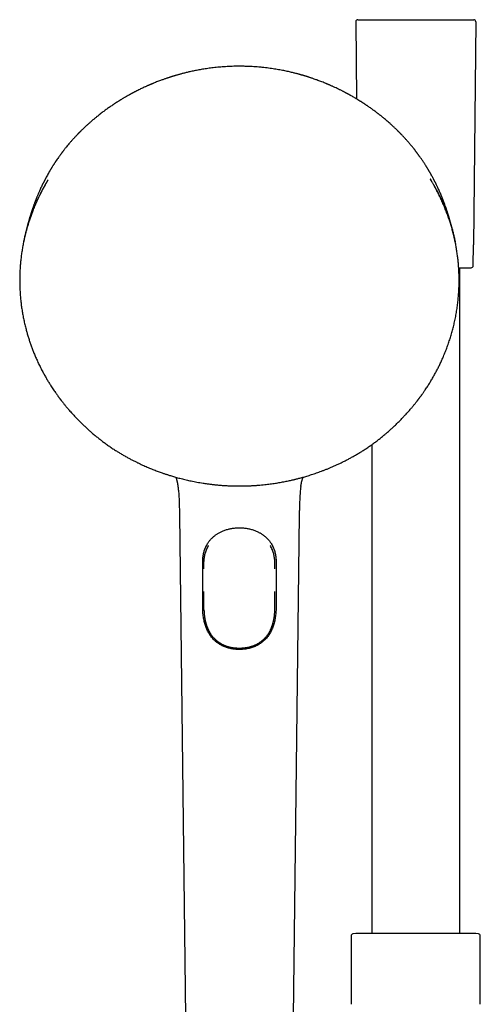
# Model space of a CAD drawing. Header units: millimetres. Extents: x 8 to 969, y 12 to 2155.
# Tile 31 of 33: x 392 to 507, y 1909 to 2155. Entities that reach past the tile are written whole.
import ezdxf

# ---------------------------------------------------------------- set-up
doc = ezdxf.new("R2010")
doc.units = ezdxf.units.MM

msp = doc.modelspace()

# ---------------------------------------------------------------- linework, layer by layer
at = {"color": 7, "linetype": 'Continuous', "lineweight": 30}
for p, q in [((476.01, 2154.71), (476.21, 2135.42)), ((505.99, 2154.71), (505.41, 2098.93)), ((494.65, 2115.38), (494.88, 2115)), ((505.36, 2093.72), (505.41, 2098.93)), ((502, 1926.88), (502, 2093.23)), ((412.7, 2049.86), (412.7, 2049.86)), ((481.13, 2049.86), (481.13, 2049.86)), ((416.16, 2047.48), (416.16, 2047.48)), ((477.67, 2047.48), (477.67, 2047.48)), ((480, 2049.04), (480, 1926.88)), ((431.91, 2031.53), (433.41, 1906.11)), ((460.42, 1906.11), (461.91, 2031.53)), ((456.02, 2020.92), (456.02, 2020.89)), ((438.05, 2018.05), (438.05, 2018.83)), ((455.78, 2018.05), (455.78, 2018.83)), ((446.9, 1998.23), (446.92, 1998.23)), ((446.91, 1998.23), (446.92, 1998.23)), ((474.85, 1926.33), (474.85, 1909.23)), ((475.99, 1926.88), (475.32, 1926.83)), ((506.01, 1926.88), (475.99, 1926.88)), ((506.68, 1926.83), (506.01, 1926.88)), ((507.15, 1909.23), (507.15, 1926.33))]:
    msp.add_line(p, q, dxfattribs=at)
for centre, start, end in [((476.51, 2154.72), 90, 180.6), ((505.49, 2154.72), 359.4, 90), ((504.86, 2093.73), 270, 359.4), ((475.35, 1926.33), 93.928, 180), ((506.65, 1926.33), 0, 86.072)]:
    msp.add_arc(centre, 0.5, start, end, dxfattribs=at)
for points, knots in [([(476.51, 2155.22), (476.51, 2155.22), (476.51, 2155.22), (476.52, 2155.22), (476.53, 2155.22), (476.56, 2155.22), (476.59, 2155.22), (476.62, 2155.22), (476.66, 2155.22), (476.71, 2155.22), (476.75, 2155.22), (476.8, 2155.22), (476.85, 2155.22), (476.9, 2155.22), (476.96, 2155.22), (477.02, 2155.22), (477.1, 2155.22), (477.2, 2155.22), (477.32, 2155.22), (477.46, 2155.22), (477.61, 2155.22), (477.76, 2155.22), (477.93, 2155.22), (478.11, 2155.22), (478.28, 2155.22), (478.45, 2155.22), (478.63, 2155.22), (478.81, 2155.22), (479, 2155.22), (479.2, 2155.22), (479.43, 2155.22), (479.71, 2155.22), (480.02, 2155.22), (480.36, 2155.22), (480.71, 2155.22), (481.08, 2155.22), (481.47, 2155.22), (481.88, 2155.22), (482.31, 2155.22), (482.75, 2155.22), (483.21, 2155.22), (483.69, 2155.22), (484.22, 2155.22), (484.79, 2155.22), (485.43, 2155.22), (486.08, 2155.22), (486.75, 2155.22), (487.43, 2155.22), (488.13, 2155.22), (488.84, 2155.22), (489.56, 2155.22), (490.28, 2155.22), (491, 2155.22), (491.72, 2155.22), (492.44, 2155.22), (493.16, 2155.22), (493.87, 2155.22), (494.53, 2155.22), (495.14, 2155.22), (495.7, 2155.22), (496.25, 2155.22), (496.79, 2155.22), (497.31, 2155.22), (497.82, 2155.22), (498.31, 2155.22), (498.79, 2155.22), (499.25, 2155.22), (499.69, 2155.22), (500.12, 2155.22), (500.51, 2155.22), (500.86, 2155.22), (501.18, 2155.22), (501.49, 2155.22), (501.79, 2155.22), (502.07, 2155.22), (502.34, 2155.22), (502.6, 2155.22), (502.86, 2155.22), (503.1, 2155.22), (503.34, 2155.22), (503.57, 2155.22), (503.78, 2155.22), (503.98, 2155.22), (504.14, 2155.22), (504.27, 2155.22), (504.37, 2155.22), (504.48, 2155.22), (504.57, 2155.22), (504.67, 2155.22), (504.75, 2155.22), (504.84, 2155.22), (504.92, 2155.22), (505.01, 2155.22), (505.1, 2155.22), (505.17, 2155.22), (505.24, 2155.22), (505.3, 2155.22), (505.35, 2155.22), (505.41, 2155.22), (505.45, 2155.22), (505.49, 2155.22), (505.49, 2155.22), (505.49, 2155.22)], [0, 0, 0, 0, 0.006785, 0.013564, 0.02034, 0.027117, 0.033896, 0.040682, 0.04814, 0.053415, 0.058688, 0.063958, 0.069229, 0.074501, 0.079775, 0.085054, 0.090339, 0.098996, 0.10764, 0.116279, 0.124918, 0.133564, 0.142223, 0.151657, 0.159257, 0.166849, 0.174437, 0.182026, 0.18962, 0.197224, 0.204841, 0.215703, 0.226574, 0.237466, 0.248852, 0.260228, 0.271608, 0.283447, 0.295303, 0.307192, 0.319493, 0.331773, 0.34405, 0.359202, 0.374393, 0.389799, 0.405329, 0.420837, 0.436569, 0.452348, 0.468238, 0.484134, 0.5, 0.515853, 0.531753, 0.547644, 0.563418, 0.579162, 0.592074, 0.605008, 0.617986, 0.630668, 0.643316, 0.655952, 0.668218, 0.680498, 0.69281, 0.704688, 0.716543, 0.728393, 0.738139, 0.747888, 0.757648, 0.767202, 0.776524, 0.785841, 0.795161, 0.804847, 0.814514, 0.824173, 0.833832, 0.8435, 0.853186, 0.862105, 0.868051, 0.873993, 0.879932, 0.885871, 0.891811, 0.897756, 0.903706, 0.909664, 0.917342, 0.925012, 0.932679, 0.940346, 0.948017, 0.955699, 0.962711, 0.975138, 0.987561, 1, 1, 1, 1]), ([(446.91, 2143.58), (446.61, 2143.58), (446.01, 2143.58), (445.12, 2143.56), (444.27, 2143.52), (443.44, 2143.48), (442.64, 2143.42), (441.87, 2143.36), (441.12, 2143.29), (440.39, 2143.21), (439.68, 2143.12), (438.99, 2143.02), (438.33, 2142.93), (437.69, 2142.82), (437.09, 2142.72), (436.49, 2142.61), (435.91, 2142.5), (435.35, 2142.38), (434.82, 2142.27), (434.32, 2142.16), (433.86, 2142.05), (433.42, 2141.95), (433.01, 2141.84), (432.62, 2141.74), (432.25, 2141.64), (431.92, 2141.55), (431.63, 2141.47), (431.38, 2141.4), (431.16, 2141.34), (430.97, 2141.28), (430.82, 2141.24), (430.69, 2141.2), (430.57, 2141.16), (430.47, 2141.13), (430.38, 2141.11), (430.29, 2141.08), (430.2, 2141.05), (430.08, 2141.01), (429.93, 2140.97), (429.76, 2140.91), (429.55, 2140.85), (429.31, 2140.77), (429.05, 2140.68), (428.76, 2140.58), (428.44, 2140.48), (428.11, 2140.36), (427.75, 2140.23), (427.36, 2140.09), (426.93, 2139.93), (426.45, 2139.75), (425.95, 2139.55), (425.55, 2139.39), (425.26, 2139.27), (425.1, 2139.2), (424.95, 2139.14), (424.82, 2139.09), (424.72, 2139.04), (424.64, 2139.01), (424.58, 2138.99), (424.52, 2138.96), (424.45, 2138.93), (424.36, 2138.89), (424.23, 2138.83), (424.05, 2138.75), (423.83, 2138.65), (423.58, 2138.54), (423.26, 2138.4), (422.88, 2138.23), (422.44, 2138.02), (421.98, 2137.8), (421.51, 2137.56), (421.11, 2137.36), (420.81, 2137.21), (420.62, 2137.1), (420.43, 2137.01), (420.27, 2136.92), (420.13, 2136.85), (420.01, 2136.78), (419.91, 2136.73), (419.84, 2136.69), (419.78, 2136.66), (419.72, 2136.62), (419.65, 2136.59), (419.55, 2136.53), (419.42, 2136.46), (419.24, 2136.36), (419.02, 2136.24), (418.8, 2136.11), (418.59, 2135.99), (418.37, 2135.87), (418.16, 2135.74), (417.9, 2135.59), (417.59, 2135.41), (417.22, 2135.18), (416.91, 2134.99), (416.66, 2134.83), (416.47, 2134.71), (416.29, 2134.6), (416.14, 2134.5), (416.01, 2134.42), (415.92, 2134.36), (415.85, 2134.31), (415.79, 2134.27), (415.74, 2134.24), (415.67, 2134.19), (415.58, 2134.14), (415.46, 2134.06), (415.32, 2133.96), (415.16, 2133.85), (414.9, 2133.68), (414.57, 2133.45), (414.17, 2133.17), (413.77, 2132.89), (413.38, 2132.6), (412.98, 2132.31), (412.58, 2132.01), (412.32, 2131.81), (412.18, 2131.7)], [0, 0, 0, 0, 0.024395, 0.048032, 0.070922, 0.093072, 0.114492, 0.135189, 0.155171, 0.174445, 0.193882, 0.212554, 0.230468, 0.247628, 0.26404, 0.279709, 0.295958, 0.311332, 0.325835, 0.339473, 0.352247, 0.364163, 0.375223, 0.386403, 0.396555, 0.405682, 0.413785, 0.420867, 0.426919, 0.431959, 0.436154, 0.440065, 0.442973, 0.445734, 0.448347, 0.450557, 0.453046, 0.45635, 0.460486, 0.465454, 0.471253, 0.477881, 0.485336, 0.493619, 0.502593, 0.51207, 0.522048, 0.532526, 0.545515, 0.559195, 0.573564, 0.58862, 0.593662, 0.598679, 0.603064, 0.606711, 0.609622, 0.611797, 0.613236, 0.6149, 0.617121, 0.619817, 0.622759, 0.628589, 0.63516, 0.64247, 0.650518, 0.662919, 0.675948, 0.689601, 0.703876, 0.718769, 0.7249, 0.731017, 0.736573, 0.741495, 0.745784, 0.749441, 0.752466, 0.754684, 0.756372, 0.757922, 0.760088, 0.762886, 0.766317, 0.772735, 0.779501, 0.786207, 0.792853, 0.799439, 0.805966, 0.812441, 0.823517, 0.835115, 0.847235, 0.853129, 0.859138, 0.864958, 0.869953, 0.874106, 0.876923, 0.879156, 0.880805, 0.88239, 0.88453, 0.887224, 0.891111, 0.895768, 0.901193, 0.907044, 0.920508, 0.93382, 0.946979, 0.959993, 0.973076, 0.986387, 1, 1, 1, 1]), ([(481.64, 2131.7), (481.52, 2131.8), (481.28, 2131.98), (480.92, 2132.26), (480.56, 2132.52), (480.2, 2132.78), (479.85, 2133.04), (479.48, 2133.3), (479.17, 2133.51), (478.92, 2133.68), (478.73, 2133.81), (478.55, 2133.93), (478.39, 2134.04), (478.26, 2134.13), (478.15, 2134.2), (478.08, 2134.24), (478.03, 2134.28), (477.97, 2134.32), (477.9, 2134.36), (477.81, 2134.42), (477.69, 2134.5), (477.56, 2134.58), (477.4, 2134.69), (477.23, 2134.79), (477.06, 2134.9), (476.89, 2135), (476.73, 2135.11), (476.47, 2135.26), (476.14, 2135.46), (475.58, 2135.8), (475.1, 2136.07), (474.71, 2136.29), (474.54, 2136.38), (474.39, 2136.47), (474.27, 2136.54), (474.17, 2136.59), (474.1, 2136.63), (474.05, 2136.66), (473.99, 2136.69), (473.92, 2136.72), (473.84, 2136.77), (473.74, 2136.82), (473.61, 2136.89), (473.45, 2136.98), (473.26, 2137.08), (473.04, 2137.19), (472.82, 2137.3), (472.46, 2137.49), (471.97, 2137.73), (471.37, 2138.02), (470.87, 2138.26), (470.47, 2138.44), (470.17, 2138.58), (469.9, 2138.7), (469.66, 2138.8), (469.49, 2138.88), (469.38, 2138.93), (469.32, 2138.95), (469.27, 2138.97), (469.22, 2138.99), (469.17, 2139.02), (469.08, 2139.06), (468.95, 2139.11), (468.79, 2139.18), (468.6, 2139.26), (468.27, 2139.39), (467.84, 2139.57), (467.3, 2139.78), (466.79, 2139.97), (466.3, 2140.15), (465.85, 2140.31), (465.44, 2140.46), (465.09, 2140.57), (464.8, 2140.67), (464.53, 2140.76), (464.29, 2140.84), (464.08, 2140.91), (463.91, 2140.96), (463.77, 2141.01), (463.66, 2141.04), (463.57, 2141.07), (463.49, 2141.09), (463.41, 2141.12), (463.31, 2141.15), (463.2, 2141.18), (463.08, 2141.22), (462.96, 2141.25), (462.81, 2141.3), (462.65, 2141.34), (462.45, 2141.4), (462.22, 2141.47), (461.96, 2141.54), (461.67, 2141.62), (461.35, 2141.7), (460.99, 2141.8), (460.61, 2141.89), (460.18, 2142), (459.69, 2142.12), (459.16, 2142.24), (458.58, 2142.36), (457.97, 2142.49), (457.33, 2142.61), (456.68, 2142.73), (456.02, 2142.84), (455.32, 2142.95), (454.59, 2143.06), (453.82, 2143.16), (453.01, 2143.25), (452.2, 2143.34), (451.37, 2143.41), (450.54, 2143.47), (449.68, 2143.52), (448.78, 2143.55), (447.86, 2143.58), (447.23, 2143.58), (446.91, 2143.58)], [0, 0, 0, 0, 0.012362, 0.024471, 0.036381, 0.048171, 0.06005, 0.072055, 0.084185, 0.090461, 0.09677, 0.102853, 0.108071, 0.112393, 0.115816, 0.117875, 0.119399, 0.121133, 0.12345, 0.126352, 0.129838, 0.13431, 0.139478, 0.14497, 0.150366, 0.155667, 0.160873, 0.165983, 0.17954, 0.1924, 0.218266, 0.223456, 0.22868, 0.233557, 0.237559, 0.240157, 0.242177, 0.243641, 0.245245, 0.247332, 0.249903, 0.252957, 0.256495, 0.26163, 0.267532, 0.274169, 0.280924, 0.287559, 0.306597, 0.32457, 0.341474, 0.351081, 0.359905, 0.367799, 0.374761, 0.38079, 0.382758, 0.384465, 0.38587, 0.387012, 0.38863, 0.391, 0.394757, 0.39956, 0.405368, 0.411381, 0.42761, 0.443038, 0.457662, 0.47148, 0.484489, 0.496687, 0.505702, 0.514048, 0.521569, 0.528261, 0.534124, 0.539157, 0.542809, 0.54585, 0.548279, 0.550298, 0.552778, 0.555514, 0.558401, 0.561753, 0.56529, 0.569141, 0.573743, 0.579133, 0.58553, 0.59277, 0.600855, 0.609787, 0.619568, 0.630201, 0.641688, 0.655315, 0.669983, 0.685699, 0.702466, 0.720292, 0.737421, 0.755436, 0.774343, 0.794148, 0.814858, 0.836483, 0.859029, 0.880515, 0.902792, 0.925869, 0.949756, 0.974462, 1, 1, 1, 1]), ([(412.18, 2131.71), (412.18, 2131.7), (412.16, 2131.69), (412.13, 2131.66), (412.11, 2131.64), (412.08, 2131.62), (412.06, 2131.61), (412.04, 2131.59), (412.02, 2131.58), (412, 2131.56), (411.96, 2131.53), (411.91, 2131.49), (411.85, 2131.44), (411.76, 2131.37), (411.64, 2131.27), (411.47, 2131.14), (411.28, 2130.99), (411.06, 2130.81), (410.82, 2130.61), (410.55, 2130.39), (410.28, 2130.16), (409.98, 2129.91), (409.69, 2129.65), (409.4, 2129.4), (409.13, 2129.15), (408.87, 2128.92), (408.58, 2128.66), (408.28, 2128.37), (407.96, 2128.08), (407.68, 2127.8), (407.45, 2127.58), (407.27, 2127.4), (407.14, 2127.27), (407.01, 2127.14), (406.9, 2127.03), (406.81, 2126.94), (406.74, 2126.86), (406.68, 2126.81), (406.64, 2126.76), (406.58, 2126.71), (406.51, 2126.63), (406.42, 2126.54), (406.3, 2126.41), (406.16, 2126.26), (405.98, 2126.08), (405.79, 2125.87), (405.58, 2125.65), (405.29, 2125.33), (404.93, 2124.92), (404.5, 2124.42), (404.09, 2123.94), (403.75, 2123.54), (403.49, 2123.21), (403.3, 2122.97), (403.13, 2122.75), (402.97, 2122.56), (402.85, 2122.4), (402.76, 2122.28), (402.69, 2122.19), (402.62, 2122.1), (402.55, 2122.01), (402.48, 2121.91), (402.39, 2121.79), (402.28, 2121.65), (402.15, 2121.47), (402, 2121.26), (401.84, 2121.04), (401.51, 2120.57), (401.19, 2120.11), (400.89, 2119.66), (400.76, 2119.46), (400.63, 2119.26), (400.5, 2119.06), (400.38, 2118.87), (400.26, 2118.68), (400.14, 2118.5), (400.05, 2118.34), (399.96, 2118.21), (399.89, 2118.1), (399.83, 2117.98), (399.74, 2117.85), (399.65, 2117.68), (399.54, 2117.5), (399.42, 2117.3), (399.3, 2117.1), (399.13, 2116.8), (398.9, 2116.39), (398.69, 2116), (398.53, 2115.72), (398.44, 2115.55), (398.35, 2115.38), (398.27, 2115.22), (398.2, 2115.09), (398.15, 2114.98), (398.11, 2114.9), (398.07, 2114.83), (398.04, 2114.77), (398.02, 2114.73), (397.99, 2114.68), (397.96, 2114.62), (397.92, 2114.53), (397.86, 2114.42), (397.8, 2114.28), (397.72, 2114.13), (397.59, 2113.86), (397.41, 2113.5), (397.21, 2113.05), (397.01, 2112.62), (396.84, 2112.24), (396.69, 2111.9), (396.57, 2111.61), (396.45, 2111.33), (396.34, 2111.07), (396.25, 2110.84), (396.16, 2110.63), (396.1, 2110.46), (396.04, 2110.32), (396, 2110.22), (395.98, 2110.16), (395.96, 2110.13), (395.95, 2110.09), (395.93, 2110.03), (395.9, 2109.96), (395.86, 2109.85), (395.81, 2109.73), (395.74, 2109.55), (395.65, 2109.3), (395.55, 2109.02), (395.45, 2108.75), (395.36, 2108.49), (395.26, 2108.21), (395.17, 2107.97), (395.11, 2107.77), (395.06, 2107.63), (395.02, 2107.5), (394.98, 2107.39), (394.95, 2107.3), (394.93, 2107.23), (394.9, 2107.16), (394.87, 2107.06), (394.83, 2106.94), (394.79, 2106.79), (394.72, 2106.59), (394.65, 2106.35), (394.56, 2106.07), (394.47, 2105.78), (394.39, 2105.48), (394.3, 2105.2), (394.23, 2104.95), (394.18, 2104.75), (394.13, 2104.58), (394.09, 2104.43), (394.04, 2104.26), (394, 2104.11), (393.96, 2103.97), (393.93, 2103.84), (393.9, 2103.71), (393.86, 2103.59), (393.83, 2103.46), (393.79, 2103.33), (393.76, 2103.2), (393.73, 2103.08), (393.7, 2102.97), (393.68, 2102.88), (393.66, 2102.8), (393.64, 2102.71), (393.61, 2102.61), (393.59, 2102.5), (393.56, 2102.39), (393.53, 2102.27), (393.5, 2102.15), (393.47, 2102.04), (393.45, 2101.93), (393.42, 2101.83), (393.4, 2101.74), (393.38, 2101.64), (393.35, 2101.53), (393.33, 2101.41), (393.3, 2101.31), (393.28, 2101.22), (393.26, 2101.12), (393.23, 2101.01), (393.21, 2100.9), (393.19, 2100.8), (393.17, 2100.72), (393.15, 2100.64), (393.13, 2100.55), (393.11, 2100.44), (393.08, 2100.33), (393.06, 2100.24), (393.05, 2100.16), (393.03, 2100.08), (393.01, 2099.99), (392.99, 2099.88), (392.97, 2099.78), (392.96, 2099.72), (392.95, 2099.7)], [0, 0, 0, 0, 0.002881, 0.005268, 0.007179, 0.008317, 0.00923, 0.009967, 0.010298, 0.01119, 0.012213, 0.014093, 0.016054, 0.01828, 0.022966, 0.028515, 0.034923, 0.04219, 0.050313, 0.059289, 0.069115, 0.078865, 0.089205, 0.09927, 0.108888, 0.118063, 0.126795, 0.139066, 0.15035, 0.16065, 0.169971, 0.175331, 0.180306, 0.184897, 0.189062, 0.192556, 0.195118, 0.197094, 0.198539, 0.200416, 0.203077, 0.206521, 0.210748, 0.2163, 0.222794, 0.230229, 0.238361, 0.246427, 0.263988, 0.280941, 0.297291, 0.313043, 0.321719, 0.329718, 0.336914, 0.343311, 0.348909, 0.352145, 0.355176, 0.358095, 0.360902, 0.363916, 0.367467, 0.372437, 0.378179, 0.384691, 0.391971, 0.399562, 0.429155, 0.435387, 0.441603, 0.447804, 0.45399, 0.4601, 0.465677, 0.471443, 0.476338, 0.480361, 0.483514, 0.486543, 0.49063, 0.495766, 0.501372, 0.507245, 0.513382, 0.519785, 0.534257, 0.549394, 0.554289, 0.559251, 0.564279, 0.569101, 0.57331, 0.575938, 0.578251, 0.580249, 0.581932, 0.5833, 0.584458, 0.586085, 0.588559, 0.591749, 0.595656, 0.600275, 0.605115, 0.618454, 0.631186, 0.64331, 0.654823, 0.663439, 0.671676, 0.679532, 0.686764, 0.693265, 0.698891, 0.703643, 0.707518, 0.710516, 0.711667, 0.712606, 0.713502, 0.71498, 0.717098, 0.719857, 0.723259, 0.726992, 0.735422, 0.743196, 0.750312, 0.75724, 0.764845, 0.773153, 0.776992, 0.780926, 0.784458, 0.787432, 0.789848, 0.791703, 0.793256, 0.795952, 0.799352, 0.803461, 0.808272, 0.815624, 0.823221, 0.831067, 0.839167, 0.847418, 0.853602, 0.858947, 0.863465, 0.86761, 0.872131, 0.876942, 0.88063, 0.884213, 0.887875, 0.89173, 0.895812, 0.900165, 0.903459, 0.906877, 0.909941, 0.91253, 0.914683, 0.917132, 0.919971, 0.923278, 0.926616, 0.929884, 0.933108, 0.936338, 0.939501, 0.942278, 0.94468, 0.94737, 0.950494, 0.953844, 0.956711, 0.959052, 0.961498, 0.964487, 0.967878, 0.970642, 0.97257, 0.974356, 0.976948, 0.980263, 0.983332, 0.985644, 0.987643, 0.98979, 0.992166, 0.994872, 0.998365, 1, 1, 1, 1]), ([(500.89, 2099.64), (500.88, 2099.65), (500.87, 2099.7), (500.85, 2099.8), (500.83, 2099.93), (500.8, 2100.05), (500.78, 2100.16), (500.75, 2100.3), (500.71, 2100.46), (500.68, 2100.62), (500.65, 2100.76), (500.61, 2100.91), (500.58, 2101.07), (500.54, 2101.24), (500.5, 2101.4), (500.47, 2101.53), (500.44, 2101.67), (500.41, 2101.8), (500.38, 2101.93), (500.35, 2102.06), (500.32, 2102.19), (500.28, 2102.32), (500.25, 2102.45), (500.22, 2102.57), (500.2, 2102.66), (500.18, 2102.76), (500.15, 2102.88), (500.11, 2103.02), (500.07, 2103.18), (500.02, 2103.36), (499.98, 2103.53), (499.93, 2103.71), (499.89, 2103.88), (499.84, 2104.06), (499.79, 2104.24), (499.74, 2104.41), (499.7, 2104.55), (499.67, 2104.66), (499.65, 2104.74), (499.63, 2104.8), (499.62, 2104.87), (499.59, 2104.96), (499.55, 2105.08), (499.51, 2105.25), (499.45, 2105.45), (499.39, 2105.67), (499.32, 2105.9), (499.24, 2106.14), (499.16, 2106.4), (499.09, 2106.63), (499.03, 2106.83), (498.98, 2106.99), (498.93, 2107.13), (498.89, 2107.26), (498.85, 2107.37), (498.81, 2107.48), (498.78, 2107.6), (498.73, 2107.73), (498.68, 2107.87), (498.61, 2108.09), (498.51, 2108.37), (498.38, 2108.73), (498.27, 2109.03), (498.18, 2109.28), (498.12, 2109.45), (498.06, 2109.6), (498.02, 2109.72), (497.98, 2109.83), (497.95, 2109.91), (497.92, 2109.99), (497.88, 2110.07), (497.84, 2110.17), (497.8, 2110.29), (497.75, 2110.42), (497.69, 2110.57), (497.58, 2110.83), (497.44, 2111.18), (497.25, 2111.63), (497.06, 2112.08), (496.86, 2112.53), (496.65, 2112.99), (496.47, 2113.38), (496.31, 2113.7), (496.19, 2113.95), (496.09, 2114.17), (495.99, 2114.37), (495.91, 2114.53), (495.83, 2114.68), (495.76, 2114.82), (495.69, 2114.97), (495.6, 2115.13), (495.51, 2115.3), (495.41, 2115.49), (495.3, 2115.7), (495.18, 2115.92), (495.02, 2116.22), (494.81, 2116.61), (494.6, 2116.97), (494.44, 2117.24), (494.34, 2117.41), (494.25, 2117.57), (494.16, 2117.71), (494.1, 2117.82), (494.05, 2117.9), (494.01, 2117.97), (493.97, 2118.04), (493.91, 2118.12), (493.85, 2118.23), (493.76, 2118.37), (493.65, 2118.55), (493.51, 2118.77), (493.38, 2118.98), (493.24, 2119.2), (493.1, 2119.42), (492.86, 2119.77), (492.53, 2120.27), (492.19, 2120.75), (491.96, 2121.07), (491.84, 2121.24), (491.72, 2121.4), (491.6, 2121.57), (491.49, 2121.72), (491.4, 2121.84), (491.33, 2121.93), (491.28, 2121.99), (491.24, 2122.05), (491.21, 2122.09), (491.18, 2122.14), (491.14, 2122.18), (491.09, 2122.25), (491.02, 2122.34), (490.93, 2122.45), (490.82, 2122.59), (490.7, 2122.75), (490.52, 2122.98), (490.3, 2123.26), (490.03, 2123.59), (489.77, 2123.9), (489.51, 2124.21), (489.26, 2124.51), (489, 2124.8), (488.77, 2125.06), (488.56, 2125.3), (488.36, 2125.52), (488.15, 2125.75), (487.93, 2125.99), (487.7, 2126.22), (487.53, 2126.41), (487.39, 2126.55), (487.29, 2126.65), (487.21, 2126.74), (487.14, 2126.81), (487.07, 2126.88), (487, 2126.96), (486.9, 2127.06), (486.78, 2127.18), (486.64, 2127.31), (486.5, 2127.45), (486.35, 2127.6), (486.18, 2127.76), (486, 2127.94), (485.8, 2128.13), (485.49, 2128.42), (485.09, 2128.8), (484.6, 2129.24), (484.12, 2129.66), (483.67, 2130.06), (483.3, 2130.37), (483.01, 2130.61), (482.8, 2130.78), (482.6, 2130.94), (482.41, 2131.09), (482.25, 2131.23), (482.1, 2131.34), (481.98, 2131.44), (481.89, 2131.51), (481.81, 2131.58), (481.74, 2131.63), (481.69, 2131.67), (481.66, 2131.69), (481.64, 2131.71)], [0, 0, 0, 0, 0.000576, 0.00425, 0.007702, 0.010819, 0.013713, 0.017101, 0.022083, 0.026183, 0.029887, 0.03389, 0.038441, 0.043087, 0.047441, 0.051422, 0.054574, 0.058407, 0.062488, 0.065742, 0.069252, 0.073247, 0.077195, 0.080364, 0.082839, 0.085583, 0.088877, 0.093106, 0.097904, 0.103179, 0.108423, 0.113558, 0.118404, 0.12359, 0.128701, 0.133511, 0.137935, 0.140725, 0.142841, 0.14438, 0.146005, 0.14785, 0.151694, 0.156244, 0.161499, 0.167411, 0.173858, 0.180348, 0.187293, 0.19469, 0.199258, 0.203831, 0.2078, 0.211104, 0.214178, 0.216963, 0.220122, 0.223656, 0.227562, 0.231839, 0.241126, 0.250901, 0.261159, 0.266161, 0.270997, 0.275147, 0.2786, 0.28136, 0.283623, 0.285477, 0.28778, 0.290557, 0.293806, 0.297529, 0.301725, 0.306394, 0.318818, 0.331426, 0.344075, 0.356767, 0.369503, 0.382245, 0.390183, 0.397305, 0.403616, 0.40912, 0.413821, 0.41794, 0.421864, 0.425973, 0.43107, 0.43588, 0.441341, 0.447453, 0.454189, 0.46109, 0.474666, 0.488276, 0.493524, 0.498778, 0.503844, 0.508034, 0.511291, 0.513614, 0.515251, 0.517336, 0.519944, 0.523075, 0.52673, 0.533104, 0.539807, 0.546496, 0.553172, 0.559835, 0.566486, 0.586391, 0.606529, 0.611856, 0.617205, 0.622577, 0.627971, 0.633028, 0.637376, 0.639684, 0.641727, 0.643504, 0.645016, 0.646263, 0.647562, 0.649541, 0.652525, 0.656354, 0.66103, 0.666441, 0.671861, 0.683521, 0.694576, 0.705022, 0.714858, 0.725767, 0.735804, 0.744964, 0.753244, 0.760792, 0.767885, 0.777351, 0.785876, 0.793456, 0.797479, 0.801174, 0.804365, 0.806888, 0.808988, 0.811844, 0.815496, 0.819946, 0.825196, 0.830182, 0.835726, 0.841829, 0.848492, 0.855716, 0.86341, 0.881521, 0.898853, 0.9154, 0.931157, 0.946118, 0.953298, 0.960278, 0.967057, 0.973507, 0.97929, 0.983611, 0.987511, 0.991032, 0.993459, 0.995737, 0.997902, 1, 1, 1, 1]), ([(398.87, 2114.87), (398.86, 2114.86), (398.81, 2114.77), (398.72, 2114.62), (398.59, 2114.4), (398.42, 2114.11), (398.2, 2113.73), (397.93, 2113.23), (397.63, 2112.67), (397.31, 2112.06), (397, 2111.44), (396.7, 2110.82), (396.41, 2110.2), (396.12, 2109.58), (395.85, 2108.95), (395.59, 2108.32), (395.3, 2107.59), (394.98, 2106.77), (394.65, 2105.84), (394.34, 2104.92), (394.05, 2104.02), (393.79, 2103.14), (393.55, 2102.26), (393.31, 2101.28), (393.06, 2100.2), (392.81, 2099), (392.6, 2097.8), (392.42, 2096.6), (392.27, 2095.39), (392.15, 2094.18), (392.06, 2092.92), (392, 2091.63), (391.97, 2090.29), (391.98, 2088.95), (392.04, 2087.61), (392.12, 2086.32), (392.24, 2085.06), (392.38, 2083.85), (392.56, 2082.65), (392.76, 2081.45), (393, 2080.25), (393.26, 2079.06), (393.54, 2077.96), (393.81, 2076.95), (394.09, 2076.02), (394.38, 2075.11), (394.68, 2074.2), (395.01, 2073.28), (395.37, 2072.37), (395.76, 2071.4), (396.19, 2070.4), (396.68, 2069.34), (397.19, 2068.28), (397.71, 2067.29), (398.21, 2066.38), (398.68, 2065.55), (399.16, 2064.75), (399.69, 2063.9), (400.27, 2063.01), (400.75, 2062.3), (401.07, 2061.84), (401.24, 2061.61), (401.4, 2061.39), (401.55, 2061.18), (401.68, 2061), (401.79, 2060.85), (401.88, 2060.74), (401.94, 2060.65), (401.99, 2060.58), (402.02, 2060.54), (402.04, 2060.52), (402.06, 2060.49), (402.08, 2060.46), (402.12, 2060.41), (402.18, 2060.33), (402.27, 2060.22), (402.38, 2060.08), (402.51, 2059.91), (402.66, 2059.72), (402.83, 2059.5), (403.03, 2059.25), (403.25, 2058.97), (403.5, 2058.68), (403.77, 2058.35), (404.07, 2058), (404.39, 2057.63), (404.74, 2057.23), (405.12, 2056.81), (405.38, 2056.53), (405.52, 2056.38)], [0, 0, 0, 0, 0.000776, 0.004621, 0.008558, 0.012574, 0.020695, 0.029123, 0.039557, 0.050426, 0.06173, 0.07219, 0.082998, 0.09397, 0.104812, 0.11552, 0.126093, 0.142016, 0.157625, 0.172919, 0.187898, 0.202562, 0.216933, 0.23124, 0.250663, 0.270085, 0.289508, 0.30893, 0.328353, 0.347775, 0.367197, 0.388561, 0.409926, 0.43129, 0.452653, 0.474017, 0.493439, 0.51286, 0.532282, 0.551703, 0.571124, 0.590545, 0.609966, 0.625225, 0.640484, 0.655743, 0.671002, 0.686293, 0.701822, 0.717625, 0.735547, 0.753808, 0.77241, 0.791352, 0.806466, 0.821459, 0.836166, 0.850588, 0.868529, 0.886007, 0.890508, 0.894978, 0.899394, 0.903401, 0.906874, 0.909812, 0.911895, 0.91359, 0.914896, 0.915815, 0.916128, 0.916426, 0.917003, 0.917887, 0.919544, 0.921745, 0.924492, 0.927785, 0.931623, 0.936007, 0.940936, 0.94641, 0.95243, 0.958995, 0.966106, 0.973761, 0.981963, 0.990709, 1, 1, 1, 1]), ([(399.08, 2115.22), (398.92, 2114.96), (398.59, 2114.41), (398.11, 2113.57), (397.65, 2112.72), (397.34, 2112.13), (397.18, 2111.81), (397.14, 2111.72), (397.09, 2111.63), (397.05, 2111.54), (397, 2111.46), (396.96, 2111.37), (396.83, 2111.1), (396.6, 2110.64), (396.3, 2109.97), (395.99, 2109.27), (395.68, 2108.55), (395.37, 2107.79), (395.07, 2107.01), (394.77, 2106.2), (394.48, 2105.36), (394.19, 2104.49), (393.92, 2103.59), (393.65, 2102.66), (393.4, 2101.69), (393.17, 2100.73), (393.02, 2100.07), (392.96, 2099.73), (392.95, 2099.7)], [0, 0, 0, 0, 0.053707, 0.113201, 0.172727, 0.225138, 0.231023, 0.236908, 0.242793, 0.248678, 0.254564, 0.26045, 0.266336, 0.308194, 0.351807, 0.397177, 0.444303, 0.493185, 0.542904, 0.594317, 0.647424, 0.702225, 0.75872, 0.816908, 0.876791, 0.938368, 0.993956, 1, 1, 1, 1]), ([(488.3, 2056.38), (488.4, 2056.48), (488.61, 2056.71), (488.94, 2057.07), (489.27, 2057.44), (489.57, 2057.79), (489.86, 2058.12), (490.13, 2058.44), (490.38, 2058.75), (490.62, 2059.04), (490.84, 2059.3), (491.03, 2059.54), (491.19, 2059.75), (491.33, 2059.93), (491.45, 2060.08), (491.54, 2060.19), (491.6, 2060.28), (491.65, 2060.34), (491.69, 2060.4), (491.72, 2060.43), (491.74, 2060.46), (491.76, 2060.49), (491.79, 2060.53), (491.83, 2060.58), (491.89, 2060.65), (491.96, 2060.75), (492.06, 2060.89), (492.19, 2061.06), (492.33, 2061.25), (492.49, 2061.47), (492.66, 2061.71), (492.85, 2061.98), (493.05, 2062.26), (493.28, 2062.61), (493.55, 2063), (493.84, 2063.44), (494.13, 2063.89), (494.41, 2064.33), (494.68, 2064.78), (494.95, 2065.22), (495.3, 2065.82), (495.73, 2066.58), (496.23, 2067.5), (496.69, 2068.4), (497.13, 2069.31), (497.55, 2070.21), (497.98, 2071.2), (498.43, 2072.29), (498.88, 2073.47), (499.3, 2074.66), (499.69, 2075.84), (500.04, 2077.03), (500.36, 2078.22), (500.66, 2079.46), (500.93, 2080.74), (501.18, 2082.07), (501.39, 2083.41), (501.56, 2084.75), (501.68, 2086.05), (501.77, 2087.32), (501.83, 2088.54), (501.85, 2089.77), (501.85, 2090.99), (501.81, 2092.22), (501.74, 2093.44), (501.64, 2094.63), (501.51, 2095.79), (501.36, 2096.9), (501.19, 2098.02), (500.99, 2099.13), (500.76, 2100.24), (500.51, 2101.35), (500.23, 2102.44), (499.92, 2103.54), (499.59, 2104.63), (499.22, 2105.72), (498.83, 2106.82), (498.4, 2107.93), (498.01, 2108.86), (497.69, 2109.61), (497.43, 2110.18), (497.16, 2110.75), (496.89, 2111.32), (496.6, 2111.9), (496.3, 2112.47), (496.03, 2112.98), (495.8, 2113.41), (495.61, 2113.75), (495.43, 2114.06), (495.26, 2114.35), (495.12, 2114.6), (494.99, 2114.81), (494.89, 2114.99), (494.8, 2115.13), (494.74, 2115.23), (494.7, 2115.3), (494.67, 2115.35), (494.65, 2115.38), (494.65, 2115.38)], [0, 0, 0, 0, 0.006415, 0.014489, 0.022108, 0.029269, 0.035974, 0.042223, 0.048569, 0.054362, 0.059603, 0.064292, 0.068427, 0.071835, 0.074746, 0.077162, 0.078648, 0.079856, 0.080914, 0.081591, 0.082001, 0.082531, 0.083215, 0.084343, 0.085711, 0.0872, 0.090127, 0.093394, 0.097004, 0.101249, 0.105887, 0.110917, 0.116338, 0.122152, 0.130136, 0.138432, 0.146668, 0.154842, 0.162956, 0.171009, 0.179001, 0.195454, 0.211642, 0.227565, 0.243224, 0.25866, 0.273997, 0.294061, 0.313967, 0.333714, 0.353303, 0.37274, 0.392137, 0.411534, 0.432871, 0.454208, 0.475546, 0.496883, 0.518221, 0.537618, 0.557017, 0.576415, 0.595813, 0.615211, 0.63461, 0.654008, 0.67179, 0.689573, 0.707355, 0.725153, 0.743068, 0.761116, 0.778823, 0.796656, 0.814616, 0.832703, 0.851, 0.86966, 0.888687, 0.898338, 0.908081, 0.917915, 0.927841, 0.937858, 0.947967, 0.958043, 0.964623, 0.970736, 0.97638, 0.981557, 0.986265, 0.989831, 0.993072, 0.995989, 0.997325, 0.99858, 0.999766, 1, 1, 1, 1]), ([(495.45, 2114.03), (495.5, 2113.95), (495.67, 2113.64), (495.97, 2113.1), (496.25, 2112.58), (496.44, 2112.22), (496.53, 2112.04), (496.62, 2111.85), (496.72, 2111.67), (496.81, 2111.49), (497.02, 2111.05), (497.36, 2110.35), (497.8, 2109.36), (498.23, 2108.35), (498.65, 2107.32), (499.04, 2106.25), (499.42, 2105.16), (499.75, 2104.12), (500.03, 2103.16), (500.28, 2102.26), (500.51, 2101.34), (500.71, 2100.47), (500.83, 2099.9), (500.89, 2099.64)], [0, 0, 0, 0, 0.017855, 0.068655, 0.119346, 0.132604, 0.145855, 0.159098, 0.172334, 0.185562, 0.198783, 0.266883, 0.336367, 0.407234, 0.479486, 0.553121, 0.62814, 0.704542, 0.764314, 0.824906, 0.886318, 0.94855, 1, 1, 1, 1]), ([(501.74, 2093.23), (501.75, 2093.23), (501.91, 2093.23), (502.19, 2093.23), (502.57, 2093.23), (502.9, 2093.23), (503.18, 2093.23), (503.43, 2093.23), (503.67, 2093.23), (503.88, 2093.23), (504.06, 2093.23), (504.22, 2093.23), (504.36, 2093.23), (504.49, 2093.23), (504.59, 2093.23), (504.7, 2093.23), (504.78, 2093.23), (504.84, 2093.23), (504.85, 2093.23), (504.86, 2093.23)], [0, 0, 0, 0, 0.002062, 0.077424, 0.152973, 0.212207, 0.271287, 0.33031, 0.389372, 0.44857, 0.501641, 0.554588, 0.607479, 0.660385, 0.713376, 0.764528, 0.84303, 0.921444, 1, 1, 1, 1]), ([(405.52, 2056.38), (405.74, 2056.15), (406.18, 2055.67), (406.87, 2054.98), (407.56, 2054.29), (408.25, 2053.63), (408.94, 2053), (409.66, 2052.35), (410.41, 2051.7), (411.2, 2051.05), (411.95, 2050.43), (412.46, 2050.05), (412.7, 2049.86)], [0, 0, 0, 0, 0.0991691, 0.2021337, 0.3028902, 0.4014416, 0.4977902, 0.5919375, 0.7000723, 0.8051529, 0.9071803, 1, 1, 1, 1]), ([(481.13, 2049.86), (481.39, 2050.06), (481.91, 2050.46), (482.67, 2051.08), (483.42, 2051.71), (484.15, 2052.33), (484.85, 2052.96), (485.56, 2053.61), (486.27, 2054.3), (487, 2055.01), (487.67, 2055.7), (488.1, 2056.16), (488.3, 2056.38)], [0, 0, 0, 0, 0.0990444, 0.2020282, 0.302799, 0.4013588, 0.4977098, 0.591854, 0.6999784, 0.8050428, 0.9070504, 1, 1, 1, 1]), ([(412.7, 2049.86), (412.98, 2049.65), (413.54, 2049.24), (414.4, 2048.63), (415.27, 2048.04), (415.86, 2047.66), (416.16, 2047.48)], [0, 0, 0, 0, 0.246887, 0.499825, 0.752878, 1, 1, 1, 1]), ([(477.67, 2047.48), (477.96, 2047.66), (478.55, 2048.04), (479.43, 2048.63), (480.29, 2049.24), (480.85, 2049.65), (481.13, 2049.86)], [0, 0, 0, 0, 0.247117, 0.500172, 0.753113, 1, 1, 1, 1]), ([(416.16, 2047.48), (416.38, 2047.34), (416.87, 2047.03), (417.64, 2046.58), (418.44, 2046.12), (419.22, 2045.69), (419.98, 2045.28), (420.72, 2044.9), (421.41, 2044.56), (422.07, 2044.25), (422.68, 2043.96), (423.28, 2043.69), (423.85, 2043.45), (424.4, 2043.21), (424.96, 2042.98), (425.53, 2042.76), (426.1, 2042.54), (426.63, 2042.34), (427.13, 2042.15), (427.57, 2042), (427.95, 2041.87), (428.27, 2041.76), (428.59, 2041.66), (428.91, 2041.55), (429.28, 2041.43), (429.7, 2041.3), (430.16, 2041.16), (430.66, 2041.02), (431.19, 2040.87), (431.76, 2040.71), (432.35, 2040.56), (432.97, 2040.4), (433.59, 2040.25), (434.23, 2040.11), (434.89, 2039.97), (435.58, 2039.83), (436.31, 2039.69), (437.06, 2039.56), (437.84, 2039.43), (438.65, 2039.31), (439.49, 2039.2), (440.35, 2039.09), (441.25, 2039), (442.16, 2038.92), (443.07, 2038.85), (444, 2038.8), (444.95, 2038.76), (445.92, 2038.73), (446.58, 2038.73), (446.91, 2038.73)], [0, 0, 0, 0, 0.024784, 0.054576, 0.083371, 0.111171, 0.137974, 0.163781, 0.188592, 0.21046, 0.231492, 0.251686, 0.271044, 0.289565, 0.307248, 0.327364, 0.346275, 0.363981, 0.380482, 0.395777, 0.40695, 0.417379, 0.427307, 0.437847, 0.449136, 0.463131, 0.478128, 0.494127, 0.511128, 0.529132, 0.548138, 0.568145, 0.587366, 0.607429, 0.628334, 0.65008, 0.672669, 0.6961, 0.720374, 0.745489, 0.771446, 0.798246, 0.825888, 0.854372, 0.882, 0.910377, 0.939502, 0.969377, 1, 1, 1, 1]), ([(446.91, 2038.73), (447.25, 2038.73), (447.91, 2038.73), (448.88, 2038.76), (449.82, 2038.8), (450.72, 2038.85), (451.59, 2038.91), (452.43, 2038.98), (453.22, 2039.06), (453.95, 2039.15), (454.63, 2039.23), (455.28, 2039.32), (455.9, 2039.42), (456.5, 2039.51), (457.1, 2039.62), (457.71, 2039.72), (458.31, 2039.84), (458.88, 2039.96), (459.4, 2040.07), (459.86, 2040.17), (460.25, 2040.26), (460.58, 2040.34), (460.9, 2040.41), (461.24, 2040.5), (461.61, 2040.59), (462.04, 2040.7), (462.51, 2040.83), (463.01, 2040.97), (463.54, 2041.12), (464.09, 2041.29), (464.68, 2041.47), (465.28, 2041.67), (465.89, 2041.87), (466.5, 2042.09), (467.14, 2042.31), (467.8, 2042.56), (468.48, 2042.83), (469.18, 2043.11), (469.9, 2043.41), (470.64, 2043.74), (471.4, 2044.08), (472.19, 2044.45), (472.98, 2044.84), (473.78, 2045.25), (474.58, 2045.67), (475.38, 2046.11), (476.19, 2046.58), (476.95, 2047.03), (477.45, 2047.34), (477.67, 2047.48)], [0, 0, 0, 0, 0.030784, 0.060573, 0.089366, 0.117162, 0.143962, 0.169767, 0.194575, 0.216442, 0.237471, 0.257664, 0.27702, 0.29554, 0.313222, 0.333337, 0.352247, 0.369951, 0.386451, 0.401747, 0.412919, 0.423348, 0.433276, 0.443815, 0.455103, 0.469098, 0.484095, 0.500094, 0.517096, 0.535099, 0.554105, 0.574113, 0.593334, 0.613398, 0.634304, 0.656052, 0.678642, 0.702075, 0.72635, 0.751467, 0.777426, 0.804228, 0.831873, 0.86036, 0.88799, 0.91637, 0.945499, 0.975377, 1, 1, 1, 1]), ([(431.01, 2040.92), (431.02, 2040.91), (431.03, 2040.86), (431.06, 2040.79), (431.09, 2040.68), (431.13, 2040.55), (431.18, 2040.39), (431.23, 2040.2), (431.28, 2040.01), (431.32, 2039.83), (431.36, 2039.66), (431.4, 2039.48), (431.43, 2039.32), (431.46, 2039.16), (431.48, 2039.04), (431.5, 2038.95), (431.51, 2038.89), (431.51, 2038.83), (431.52, 2038.78), (431.53, 2038.73), (431.54, 2038.69), (431.54, 2038.65), (431.54, 2038.62), (431.55, 2038.6), (431.55, 2038.6)], [0, 0, 0, 0, 0.0173481, 0.0645336, 0.1182277, 0.1703988, 0.2381208, 0.3051264, 0.3713835, 0.43677, 0.5014078, 0.5654086, 0.6288294, 0.6868951, 0.736423, 0.7620854, 0.7847344, 0.8043937, 0.8210912, 0.8375232, 0.864429, 0.9011324, 0.9487964, 1, 1, 1, 1]), ([(462.28, 2038.6), (462.28, 2038.61), (462.28, 2038.62), (462.28, 2038.65), (462.29, 2038.69), (462.3, 2038.73), (462.3, 2038.8), (462.32, 2038.86), (462.33, 2038.94), (462.35, 2039.04), (462.37, 2039.16), (462.4, 2039.32), (462.43, 2039.48), (462.46, 2039.66), (462.5, 2039.83), (462.55, 2040.01), (462.6, 2040.2), (462.65, 2040.39), (462.69, 2040.55), (462.74, 2040.68), (462.77, 2040.79), (462.79, 2040.86), (462.81, 2040.91), (462.81, 2040.92)], [0, 0, 0, 0, 0.05051, 0.098215, 0.134949, 0.161878, 0.182131, 0.204405, 0.231335, 0.262968, 0.312538, 0.370653, 0.434128, 0.498183, 0.562876, 0.628318, 0.694632, 0.761694, 0.829474, 0.88169, 0.935429, 0.982655, 1, 1, 1, 1]), ([(431.55, 2038.6), (431.57, 2038.44), (431.61, 2038.12), (431.68, 2037.58), (431.73, 2036.97), (431.78, 2036.3), (431.82, 2035.63), (431.85, 2034.96), (431.87, 2034.21), (431.89, 2033.42), (431.9, 2032.85), (431.9, 2032.59)], [0, 0, 0, 0, 0.078994, 0.163319, 0.275468, 0.386756, 0.49772, 0.608875, 0.720705, 0.868882, 1, 1, 1, 1]), ([(462.28, 2038.6), (462.26, 2038.48), (462.21, 2038.11), (462.14, 2037.5), (462.07, 2036.75), (462.02, 2035.99), (461.99, 2035.22), (461.96, 2034.38), (461.94, 2033.5), (461.93, 2032.88), (461.93, 2032.59)], [0, 0, 0, 0, 0.061666, 0.186411, 0.312351, 0.438933, 0.565591, 0.691754, 0.855353, 1, 1, 1, 1]), ([(431.9, 2032.59), (431.9, 2032.57), (431.9, 2032.55), (431.9, 2032.47), (431.9, 2032.37), (431.91, 2032.25), (431.91, 2032.1), (431.91, 2031.93), (431.91, 2031.74), (431.92, 2031.6), (431.92, 2031.53)], [0, 0, 0, 0, 0.066947, 0.157101, 0.256942, 0.370175, 0.499445, 0.646632, 0.813121, 1, 1, 1, 1]), ([(461.91, 2031.53), (461.91, 2031.6), (461.91, 2031.74), (461.92, 2031.93), (461.92, 2032.1), (461.92, 2032.25), (461.92, 2032.37), (461.92, 2032.47), (461.93, 2032.55), (461.93, 2032.57), (461.93, 2032.59)], [0, 0, 0, 0, 0.18687, 0.353351, 0.500531, 0.629795, 0.743022, 0.842858, 0.933007, 1, 1, 1, 1]), ([(437.8, 2020.91), (437.81, 2020.93), (437.81, 2020.98), (437.82, 2021.08), (437.83, 2021.2), (437.86, 2021.38), (437.9, 2021.6), (437.96, 2021.88), (438.03, 2022.18), (438.12, 2022.51), (438.23, 2022.84), (438.36, 2023.19), (438.53, 2023.57), (438.73, 2023.96), (438.94, 2024.33), (439.18, 2024.67), (439.42, 2025), (439.67, 2025.3), (439.93, 2025.59), (440.2, 2025.85), (440.47, 2026.09), (440.74, 2026.31), (441.01, 2026.51), (441.27, 2026.69), (441.54, 2026.86), (441.85, 2027.04), (442.17, 2027.21), (442.52, 2027.37), (442.89, 2027.53), (443.28, 2027.68), (443.71, 2027.82), (444.14, 2027.94), (444.57, 2028.04), (445, 2028.13), (445.45, 2028.2), (445.92, 2028.25), (446.41, 2028.28), (446.74, 2028.29), (446.91, 2028.29)], [0, 0, 0, 0, 0.0054436, 0.0133828, 0.0228419, 0.0338826, 0.0534368, 0.0739433, 0.0983495, 0.12394, 0.150712, 0.17865, 0.2120176, 0.2465885, 0.2806425, 0.3139466, 0.3464736, 0.3782241, 0.4092042, 0.438822, 0.4677056, 0.4958467, 0.5234322, 0.5467464, 0.5722225, 0.5998671, 0.6296829, 0.6586616, 0.6894161, 0.7219566, 0.7562913, 0.7924341, 0.8239266, 0.856655, 0.8906321, 0.9258467, 0.9622921, 1, 1, 1, 1]), ([(446.91, 2028.29), (447.08, 2028.29), (447.42, 2028.28), (447.91, 2028.25), (448.38, 2028.2), (448.83, 2028.13), (449.25, 2028.04), (449.69, 2027.94), (450.12, 2027.82), (450.54, 2027.68), (450.94, 2027.53), (451.31, 2027.37), (451.64, 2027.22), (451.93, 2027.06), (452.19, 2026.91), (452.44, 2026.76), (452.65, 2026.62), (452.85, 2026.48), (453.08, 2026.31), (453.33, 2026.11), (453.61, 2025.86), (453.89, 2025.59), (454.15, 2025.3), (454.41, 2025), (454.65, 2024.67), (454.88, 2024.33), (455.1, 2023.96), (455.3, 2023.57), (455.46, 2023.19), (455.6, 2022.84), (455.71, 2022.51), (455.8, 2022.18), (455.86, 2021.91), (455.91, 2021.69), (455.94, 2021.53), (455.97, 2021.37), (455.99, 2021.22), (456, 2021.09), (456.01, 2020.99), (456.02, 2020.94), (456.02, 2020.92)], [0, 0, 0, 0, 0.037749, 0.074235, 0.109488, 0.143503, 0.176267, 0.207795, 0.243977, 0.278349, 0.310925, 0.341713, 0.370724, 0.39619, 0.420091, 0.442429, 0.463206, 0.482426, 0.500747, 0.530167, 0.560404, 0.591448, 0.622462, 0.654248, 0.686811, 0.720152, 0.754243, 0.788852, 0.822256, 0.850224, 0.877025, 0.902644, 0.927077, 0.940247, 0.953049, 0.965473, 0.976755, 0.986869, 0.995304, 1, 1, 1, 1]), ([(437.75, 2019.81), (437.75, 2019.91), (437.75, 2020.11), (437.76, 2020.48), (437.8, 2020.9), (437.87, 2021.38), (437.96, 2021.86), (438.07, 2022.32), (438.2, 2022.75), (438.35, 2023.14), (438.49, 2023.48), (438.6, 2023.69), (438.65, 2023.8)], [0, 0, 0, 0, 0.071371, 0.142739, 0.258734, 0.375122, 0.491644, 0.608032, 0.724026, 0.819501, 0.915047, 1, 1, 1, 1]), ([(438.05, 2018.83), (438.05, 2018.96), (438.04, 2019.22), (438.05, 2019.61), (438.06, 2020), (438.1, 2020.42), (438.16, 2020.86), (438.25, 2021.34), (438.36, 2021.82), (438.5, 2022.29), (438.62, 2022.6), (438.67, 2022.76)], [0, 0, 0, 0, 0.09641, 0.192806, 0.289459, 0.386108, 0.506918, 0.627727, 0.749961, 0.872192, 1, 1, 1, 1]), ([(438.67, 2022.76), (438.75, 2022.93), (438.89, 2023.28), (439.07, 2023.63), (439.17, 2023.8), (439.18, 2023.82)], [0, 0, 0, 0, 0.473999, 0.949654, 1, 1, 1, 1]), ([(455.15, 2022.76), (455.08, 2022.93), (454.93, 2023.28), (454.76, 2023.63), (454.65, 2023.8), (454.64, 2023.82)], [0, 0, 0, 0, 0.473726, 0.949106, 1, 1, 1, 1]), ([(455.06, 2024.02), (455.13, 2023.89), (455.27, 2023.63), (455.45, 2023.22), (455.61, 2022.8), (455.75, 2022.35), (455.87, 2021.87), (455.96, 2021.36), (456.03, 2020.85), (456.07, 2020.33), (456.08, 2019.99), (456.08, 2019.81)], [0, 0, 0, 0, 0.106874, 0.211199, 0.315628, 0.419951, 0.535636, 0.651728, 0.768017, 0.884221, 1, 1, 1, 1]), ([(455.78, 2018.83), (455.78, 2018.99), (455.78, 2019.31), (455.77, 2019.8), (455.74, 2020.28), (455.68, 2020.76), (455.6, 2021.25), (455.49, 2021.74), (455.35, 2022.21), (455.23, 2022.55), (455.16, 2022.73), (455.15, 2022.76)], [0, 0, 0, 0, 0.120088, 0.240259, 0.360304, 0.480218, 0.604387, 0.728751, 0.853102, 0.977254, 1, 1, 1, 1]), ([(437.75, 2008.28), (437.75, 2008.48), (437.75, 2009.48), (437.75, 2011.9), (437.75, 2015.55), (437.75, 2018.39), (437.75, 2019.81)], [0, 0, 0, 0, 0.052008, 0.260038, 0.630019, 1, 1, 1, 1]), ([(456.08, 2019.81), (456.08, 2019.61), (456.08, 2018.61), (456.08, 2016.81), (456.08, 2014.19), (456.08, 2011.86), (456.08, 2009.81), (456.08, 2008.79), (456.08, 2008.28)], [0, 0, 0, 0, 0.0520101, 0.2600506, 0.4680911, 0.7340454, 0.8670234, 1, 1, 1, 1]), ([(438.05, 2008.9), (438.05, 2009.31), (438.05, 2010.13), (438.05, 2011.28), (438.05, 2012.01), (438.05, 2012.33)], [0, 0, 0, 0, 0.360381, 0.720761, 1, 1, 1, 1]), ([(455.78, 2008.9), (455.78, 2009.31), (455.78, 2010.13), (455.78, 2011.28), (455.78, 2012.01), (455.78, 2012.33)], [0, 0, 0, 0, 0.360397, 0.720792, 1, 1, 1, 1]), ([(446.91, 1997.88), (446.71, 1997.88), (446.35, 1997.88), (445.83, 1997.92), (445.35, 1997.98), (444.87, 1998.06), (444.4, 1998.16), (443.94, 1998.29), (443.49, 1998.44), (443.05, 1998.61), (442.62, 1998.81), (442.21, 1999.03), (441.83, 1999.26), (441.47, 1999.51), (441.13, 1999.77), (440.79, 2000.07), (440.45, 2000.4), (440.11, 2000.78), (439.79, 2001.18), (439.5, 2001.6), (439.23, 2002.04), (438.99, 2002.48), (438.78, 2002.93), (438.58, 2003.39), (438.41, 2003.87), (438.26, 2004.35), (438.12, 2004.87), (438.01, 2005.41), (437.91, 2005.97), (437.83, 2006.54), (437.78, 2007.12), (437.75, 2007.7), (437.75, 2008.09), (437.75, 2008.28)], [0, 0, 0, 0, 0.0371412, 0.0672001, 0.0973366, 0.1274938, 0.1576198, 0.1876699, 0.2177601, 0.2479314, 0.2781324, 0.3083079, 0.3384017, 0.3662191, 0.3940564, 0.4218755, 0.4555415, 0.4892906, 0.5230754, 0.5568386, 0.5905162, 0.6229008, 0.6553077, 0.6876927, 0.7200736, 0.7524762, 0.7848578, 0.820623, 0.8564783, 0.8923923, 0.9283214, 0.9642115, 1, 1, 1, 1]), ([(438.06, 2007.76), (438.06, 2007.78), (438.05, 2007.97), (438.05, 2008.35), (438.05, 2008.71), (438.05, 2008.9)], [0, 0, 0, 0, 0.035954, 0.517905, 1, 1, 1, 1]), ([(438.06, 2007.76), (438.06, 2007.75), (438.06, 2007.71), (438.06, 2007.6), (438.07, 2007.44), (438.08, 2007.26), (438.09, 2007.06), (438.1, 2006.84), (438.13, 2006.61), (438.15, 2006.38), (438.18, 2006.14), (438.21, 2005.9), (438.25, 2005.67), (438.29, 2005.44), (438.34, 2005.21), (438.38, 2004.99), (438.43, 2004.79), (438.48, 2004.61), (438.52, 2004.47), (438.54, 2004.37), (438.57, 2004.3), (438.58, 2004.23), (438.61, 2004.16), (438.64, 2004.06), (438.67, 2003.95), (438.72, 2003.81), (438.77, 2003.66), (438.84, 2003.5), (438.9, 2003.33), (438.97, 2003.17), (439.03, 2003.02), (439.11, 2002.84), (439.21, 2002.65), (439.31, 2002.45), (439.41, 2002.28), (439.5, 2002.11), (439.61, 2001.94), (439.72, 2001.76), (439.86, 2001.56), (440.02, 2001.34), (440.2, 2001.12), (440.38, 2000.89), (440.57, 2000.69), (440.75, 2000.51), (440.9, 2000.37), (441.03, 2000.25), (441.16, 2000.14), (441.28, 2000.03), (441.42, 1999.92), (441.59, 1999.8), (441.78, 1999.66), (441.98, 1999.53), (442.18, 1999.41), (442.36, 1999.31), (442.55, 1999.2), (442.74, 1999.11), (442.9, 1999.04), (443.02, 1998.98), (443.11, 1998.94), (443.18, 1998.91), (443.23, 1998.89), (443.27, 1998.88), (443.31, 1998.86), (443.39, 1998.83), (443.49, 1998.79), (443.63, 1998.74), (443.81, 1998.68), (444.02, 1998.62), (444.26, 1998.55), (444.53, 1998.49), (444.81, 1998.43), (445.11, 1998.37), (445.43, 1998.32), (445.79, 1998.28), (446.17, 1998.25), (446.54, 1998.23), (446.79, 1998.23), (446.9, 1998.23)], [0, 0, 0, 0, 0.003271, 0.015149, 0.027436, 0.040528, 0.0541, 0.068812, 0.084353, 0.100073, 0.115972, 0.132057, 0.148332, 0.163424, 0.178686, 0.194123, 0.208749, 0.2211, 0.231156, 0.237646, 0.242605, 0.246403, 0.251435, 0.258135, 0.266506, 0.276553, 0.287242, 0.29935, 0.31186, 0.323762, 0.335055, 0.345734, 0.363272, 0.378833, 0.392402, 0.404535, 0.41807, 0.433401, 0.450072, 0.468468, 0.488606, 0.509982, 0.52948, 0.546556, 0.561194, 0.573381, 0.583985, 0.595256, 0.607322, 0.621199, 0.637536, 0.656348, 0.669982, 0.68468, 0.700268, 0.714403, 0.726354, 0.736115, 0.742244, 0.747018, 0.750433, 0.752613, 0.755759, 0.760685, 0.768447, 0.778514, 0.790889, 0.805577, 0.822579, 0.841896, 0.860298, 0.880399, 0.9022, 0.925702, 0.950907, 0.977821, 1, 1, 1, 1]), ([(456.08, 2008.28), (456.08, 2008.08), (456.07, 2007.68), (456.04, 2007.08), (455.98, 2006.47), (455.9, 2005.88), (455.8, 2005.3), (455.67, 2004.75), (455.53, 2004.21), (455.36, 2003.69), (455.16, 2003.19), (454.95, 2002.7), (454.71, 2002.23), (454.44, 2001.78), (454.16, 2001.35), (453.85, 2000.94), (453.51, 2000.55), (453.15, 2000.18), (452.78, 1999.84), (452.39, 1999.53), (451.98, 1999.25), (451.55, 1998.99), (451.09, 1998.75), (450.61, 1998.54), (450.11, 1998.36), (449.6, 1998.2), (449.07, 1998.08), (448.54, 1997.99), (448, 1997.92), (447.46, 1997.88), (447.09, 1997.88), (446.91, 1997.88)], [0, 0, 0, 0, 0.037132, 0.074513, 0.111949, 0.149379, 0.186751, 0.221783, 0.256841, 0.291872, 0.326394, 0.360943, 0.395464, 0.429341, 0.463337, 0.497385, 0.53142, 0.565389, 0.599247, 0.631622, 0.664027, 0.696399, 0.730036, 0.763787, 0.797577, 0.831329, 0.864965, 0.898685, 0.932473, 0.966269, 1, 1, 1, 1]), ([(446.92, 1998.23), (447.03, 1998.23), (447.26, 1998.23), (447.61, 1998.25), (447.97, 1998.28), (448.31, 1998.31), (448.62, 1998.36), (448.9, 1998.41), (449.17, 1998.46), (449.43, 1998.52), (449.66, 1998.58), (449.86, 1998.64), (450.03, 1998.69), (450.16, 1998.73), (450.26, 1998.77), (450.34, 1998.8), (450.41, 1998.82), (450.48, 1998.85), (450.57, 1998.88), (450.7, 1998.94), (450.87, 1999.01), (451.08, 1999.1), (451.3, 1999.22), (451.52, 1999.34), (451.75, 1999.47), (451.96, 1999.6), (452.15, 1999.74), (452.32, 1999.86), (452.45, 1999.96), (452.54, 2000.03), (452.61, 2000.09), (452.66, 2000.13), (452.72, 2000.18), (452.79, 2000.24), (452.88, 2000.32), (452.98, 2000.42), (453.09, 2000.53), (453.21, 2000.65), (453.33, 2000.77), (453.5, 2000.96), (453.72, 2001.22), (453.96, 2001.54), (454.17, 2001.86), (454.35, 2002.15), (454.51, 2002.44), (454.65, 2002.71), (454.77, 2002.97), (454.87, 2003.19), (454.94, 2003.38), (455, 2003.53), (455.06, 2003.68), (455.11, 2003.83), (455.16, 2003.98), (455.21, 2004.13), (455.25, 2004.25), (455.28, 2004.35), (455.3, 2004.44), (455.32, 2004.52), (455.35, 2004.61), (455.38, 2004.73), (455.41, 2004.86), (455.45, 2005.02), (455.49, 2005.22), (455.54, 2005.45), (455.58, 2005.7), (455.63, 2006.01), (455.67, 2006.36), (455.71, 2006.72), (455.74, 2007.03), (455.75, 2007.28), (455.76, 2007.49), (455.76, 2007.62), (455.77, 2007.68), (455.77, 2007.68)], [0, 0, 0, 0, 0.0208144, 0.0465128, 0.0705958, 0.0930698, 0.1139357, 0.1331951, 0.1508491, 0.1694135, 0.1857897, 0.1999789, 0.2113331, 0.2207549, 0.2282465, 0.2338103, 0.237512, 0.2426433, 0.2494362, 0.2578883, 0.2715918, 0.287103, 0.3043024, 0.3231832, 0.3397988, 0.3575167, 0.3746859, 0.3891726, 0.4009806, 0.4083869, 0.4141515, 0.4183866, 0.4232517, 0.429586, 0.4379064, 0.4478721, 0.459281, 0.4710336, 0.4829588, 0.495055, 0.5242292, 0.5543188, 0.5799093, 0.6040557, 0.6267188, 0.6479116, 0.6676478, 0.6863399, 0.6973766, 0.7084563, 0.7195783, 0.7307417, 0.7419453, 0.7526833, 0.7617059, 0.7689612, 0.7738379, 0.779337, 0.7861061, 0.7941425, 0.8034429, 0.8140041, 0.8280653, 0.8438681, 0.861411, 0.8801601, 0.9070846, 0.9319325, 0.954785, 0.9706979, 0.9856538, 0.9997511, 1, 1, 1, 1]), ([(455.76, 2007.68), (455.77, 2007.72), (455.78, 2007.94), (455.78, 2008.35), (455.78, 2008.71), (455.78, 2008.9)], [0, 0, 0, 0, 0.102757, 0.551311, 1, 1, 1, 1])]:
    msp.add_open_spline(points, degree=3, knots=knots, dxfattribs=at)

doc.saveas('drawing.dxf')
